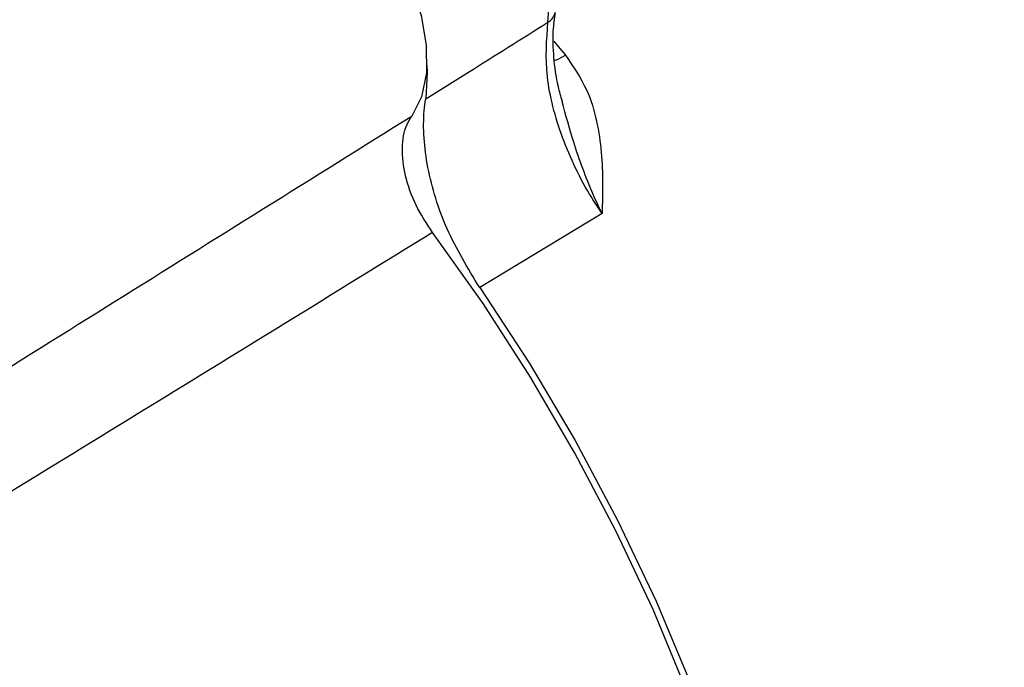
# Model space of a CAD drawing. Header units: inches. Extents: x 0.6 to 16.3, y 0.2 to 11.5.
# Tile 27 of 33: x 14.969 to 15.382, y 10.452 to 10.724. Entities that reach past the tile are written whole.
import ezdxf

# ---------------------------------------------------------------- set-up
doc = ezdxf.new("R2010")
doc.units = ezdxf.units.IN
doc.header["$MEASUREMENT"] = 0

msp = doc.modelspace()

# ---------------------------------------------------------------- linework, layer by layer
at = {"color": 7, "linetype": 'Continuous', "lineweight": 25}
msp.add_line((15.21361215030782, 10.64241915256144), (15.16231418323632, 10.61135791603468), dxfattribs=at)
at = {"color": 8, "linetype": 'Continuous', "lineweight": 25, "flags": 128}
for points in [[(15.19091569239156, 10.72264257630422), (15.1916603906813, 10.73351327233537), (15.19034080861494, 10.74550541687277), (15.18701537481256, 10.75808802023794), (15.18183133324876, 10.77070394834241), (15.17501822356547, 10.78279459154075), (15.16687771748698, 10.79382459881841), (15.15777026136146, 10.80330558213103), (15.14809911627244, 10.8108177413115), (15.13829250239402, 10.81602845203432), (15.12878463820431, 10.81870699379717), (15.11999651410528, 10.81873476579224), (15.11309621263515, 10.81652617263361)], [(15.19337244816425, 10.7147702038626), (15.19524300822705, 10.71253292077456), (15.19831186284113, 10.70882444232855)], [(15.19359487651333, 10.70656518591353), (15.19520107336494, 10.70723951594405), (15.19831186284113, 10.70882444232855)]]:
    msp.add_lwpolyline(points, dxfattribs=at)
at = {"color": 7, "linetype": 'Continuous', "lineweight": 25, "flags": 128}
for points in [[(15.06186933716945, 10.79077551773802), (15.06418566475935, 10.79181849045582), (15.07247826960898, 10.79338996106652), (15.08175517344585, 10.79220251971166), (15.09158872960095, 10.78831090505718), (15.10152563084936, 10.78189451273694), (15.11110780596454, 10.77324912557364), (15.11989353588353, 10.76277327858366), (15.12747781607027, 10.75094988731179), (15.13351102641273, 10.73832398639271), (15.13771504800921, 10.72547760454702), (15.13989608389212, 10.71300293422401), (15.13995359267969, 10.70147503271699), (15.1378849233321, 10.69142531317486), (15.13378543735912, 10.68331704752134)], [(15.14015386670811, 10.7045849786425), (15.14029788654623, 10.70190008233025), (15.13964926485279, 10.69051142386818)], [(15.21426187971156, 10.01282724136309), (15.23033925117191, 10.0272268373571), (15.24479533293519, 10.04391739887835), (15.25754485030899, 10.06280047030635), (15.26851259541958, 10.08376466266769), (15.27763387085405, 10.10668631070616), (15.28485487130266, 10.1314302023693), (15.2901330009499, 10.15785037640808), (15.29343712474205, 10.18579098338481), (15.29474775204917, 10.21508720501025), (15.29405715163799, 10.24556622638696), (15.29136939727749, 10.27704825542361), (15.28670034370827, 10.30934758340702), (15.2800775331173, 10.34227368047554), (15.27154003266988, 10.37563231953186), (15.26113820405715, 10.40922672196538), (15.24893340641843, 10.4428587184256), (15.2349976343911, 10.47632991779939), (15.21941309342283, 10.5094428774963), (15.20227171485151, 10.54200226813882), (15.18367461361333, 10.57381602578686), (15.16373149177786, 10.60469648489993), (15.14255999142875, 10.63446148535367)], [(15.16231418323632, 10.61135791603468), (15.18300155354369, 10.5797957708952), (15.20229851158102, 10.54723013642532), (15.22008712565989, 10.51386003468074), (15.2362586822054, 10.47988940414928), (15.25071435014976, 10.44552585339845), (15.26336578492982, 10.41097939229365), (15.27413566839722, 10.37646114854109), (15.28295818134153, 10.34218207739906), (15.28977940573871, 10.30835167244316), (15.29455765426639, 10.27517668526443), (15.29726372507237, 10.2428598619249), (15.2978810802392, 10.21159870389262), (15.29640594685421, 10.18158426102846), (15.2928473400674, 10.15299996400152)]]:
    msp.add_lwpolyline(points, dxfattribs=at)
at = {"color": 8, "linetype": 'Continuous', "lineweight": 25}
msp.add_arc((15.18773215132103, 10.72822339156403), 0.006424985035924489, 299.7023257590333, 348.5388045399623, dxfattribs=at)
at = {"color": 7, "linetype": 'Continuous', "lineweight": 25}
for points, knots in [([(15.56987310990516, 10.34713007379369), (15.57022203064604, 10.34950285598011), (15.57191369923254, 10.36100678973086), (15.5734436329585, 10.38233581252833), (15.57373191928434, 10.41138928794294), (15.57194155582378, 10.44127874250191), (15.5682123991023, 10.47178739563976), (15.56257839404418, 10.50272238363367), (15.55511779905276, 10.53390183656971), (15.5459028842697, 10.56516849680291), (15.53500987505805, 10.59637373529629), (15.52251515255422, 10.62737494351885), (15.50849617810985, 10.65803253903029), (15.49303159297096, 10.68820865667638), (15.47620151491, 10.71776659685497), (15.45808790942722, 10.74657027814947), (15.4387753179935, 10.77448345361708), (15.41834952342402, 10.80137209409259), (15.39689638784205, 10.8271052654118), (15.37450001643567, 10.85155601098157), (15.35124332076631, 10.87459925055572), (15.3272077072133, 10.89611085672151), (15.30247345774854, 10.91596608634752), (15.27712139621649, 10.93403734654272), (15.25123664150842, 10.95019154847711), (15.22491716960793, 10.96428684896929), (15.19829212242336, 10.97616975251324), (15.17152754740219, 10.98568713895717), (15.14483027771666, 10.99270279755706), (15.11843503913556, 10.9971171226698), (15.09258854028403, 10.99888879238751), (15.06753555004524, 10.99802053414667), (15.04345746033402, 10.99463052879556), (15.02060956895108, 10.98865314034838), (15.00268686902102, 10.98223196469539), (14.99288083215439, 10.97700188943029), (14.98984496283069, 10.9753827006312)], [0, 0, 0, 0, 0.007994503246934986, 0.03875966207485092, 0.06968595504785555, 0.1007843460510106, 0.1319212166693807, 0.1630085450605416, 0.1940093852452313, 0.2249103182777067, 0.2557132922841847, 0.2864295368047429, 0.317075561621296, 0.3476707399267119, 0.3782359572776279, 0.4087929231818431, 0.4393620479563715, 0.4699603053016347, 0.5006105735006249, 0.5313358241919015, 0.5621586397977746, 0.593100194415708, 0.624178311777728, 0.6554040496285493, 0.6867761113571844, 0.7182724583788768, 0.7498325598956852, 0.7813232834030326, 0.8125858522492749, 0.8434335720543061, 0.8736906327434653, 0.9032371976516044, 0.9320376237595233, 0.9601406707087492, 0.9876598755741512, 1, 1, 1, 1]), ([(15.19697233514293, 10.68944516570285), (15.19638530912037, 10.69150548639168), (15.19456952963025, 10.6978784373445), (15.19325991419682, 10.70795314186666), (15.19285175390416, 10.71861479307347), (15.19375186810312, 10.7243073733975), (15.19414865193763, 10.72681674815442)], [0, 0, 0, 0, 0.1472657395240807, 0.455520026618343, 0.7599850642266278, 1, 1, 1, 1]), ([(15.13964926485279, 10.69051142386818), (15.14562219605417, 10.69425275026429), (15.16271128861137, 10.70495702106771), (15.17979986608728, 10.71567240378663), (15.19091569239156, 10.72264257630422)], [0, 0, 0, 0, 0.3495171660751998, 1, 1, 1, 1]), ([(15.21361215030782, 10.64241915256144), (15.2121466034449, 10.64463150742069), (15.20551412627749, 10.65464373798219), (15.19617959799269, 10.67427055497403), (15.18929718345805, 10.70049316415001), (15.19037618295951, 10.71525935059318), (15.19091569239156, 10.72264257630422)], [0, 0, 0, 0, 0.08636031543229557, 0.3908321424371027, 0.6954106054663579, 1, 1, 1, 1]), ([(15.19831186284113, 10.70882444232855), (15.20154541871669, 10.70407456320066), (15.20751124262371, 10.69531116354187), (15.21161307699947, 10.68122759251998), (15.21417028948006, 10.66387602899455), (15.21390764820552, 10.65098434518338), (15.2136133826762, 10.64245487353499), (15.21361215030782, 10.64241915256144)], [0, 0, 0, 0, 0.2303627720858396, 0.4250131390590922, 0.6202543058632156, 0.998409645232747, 1, 1, 1, 1]), ([(15.16231418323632, 10.61135791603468), (15.15738927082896, 10.61945982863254), (15.14753935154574, 10.63566380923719), (15.13960074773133, 10.66202829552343), (15.13825478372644, 10.68018579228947), (15.13942756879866, 10.68886984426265), (15.13964926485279, 10.69051142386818)], [0, 0, 0, 0, 0.309339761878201, 0.6186854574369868, 0.927918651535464, 1, 1, 1, 1]), ([(14.62203577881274, 10.36524866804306), (14.65802536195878, 10.38749427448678), (14.74575630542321, 10.44172185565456), (14.91637989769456, 10.54752538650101), (15.05092014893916, 10.63155932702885), (15.13378543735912, 10.68331704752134)], [0, 0, 0, 0, 0.2108319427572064, 0.5139399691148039, 0.9999999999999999, 0.9999999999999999, 0.9999999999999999, 0.9999999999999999]), ([(15.14255999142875, 10.63446148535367), (15.14008013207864, 10.6382179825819), (15.13512034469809, 10.6457310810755), (15.13074076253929, 10.65834783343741), (15.12935964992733, 10.67012805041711), (15.13084145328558, 10.678502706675), (15.13304623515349, 10.68210821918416), (15.13378543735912, 10.68331704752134)], [0, 0, 0, 0, 0.2220926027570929, 0.4441913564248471, 0.6661547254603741, 0.8880709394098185, 1, 1, 1, 1]), ([(15.14255999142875, 10.63446148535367), (15.06000322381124, 10.58368272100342), (14.9259665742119, 10.50123986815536), (14.77086878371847, 10.40652279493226), (14.69849943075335, 10.36241764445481), (14.67779330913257, 10.34979839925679)], [0, 0, 0, 0, 0.5337631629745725, 0.8666015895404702, 1, 1, 1, 1])]:
    msp.add_open_spline(points, degree=3, knots=knots, dxfattribs=at)
at = {"color": 8, "linetype": 'Continuous', "lineweight": 25}
for points, knots in [([(15.54796876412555, 10.31582390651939), (15.54907250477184, 10.32535774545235), (15.55127998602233, 10.34442542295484), (15.55172588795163, 10.37534680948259), (15.54997297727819, 10.40783724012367), (15.54581019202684, 10.44153247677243), (15.53939496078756, 10.47580988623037), (15.53077325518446, 10.51074430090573), (15.51984986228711, 10.54644296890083), (15.50677911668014, 10.58230906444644), (15.49180841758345, 10.61774057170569), (15.47496648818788, 10.65283802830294), (15.45614370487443, 10.68768093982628), (15.43563505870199, 10.72167128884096), (15.41380615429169, 10.75425218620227), (15.39064967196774, 10.78555066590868), (15.36605779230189, 10.81560438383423), (15.34043098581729, 10.84388428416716), (15.31421164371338, 10.86994142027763), (15.28735691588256, 10.8939150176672), (15.25977376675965, 10.91579518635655), (15.23192117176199, 10.93518255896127), (15.20426814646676, 10.95178634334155), (15.17674118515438, 10.96574176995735), (15.14927386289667, 10.97699209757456), (15.12233140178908, 10.9853107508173), (15.09635531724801, 10.99059982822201), (15.07125577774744, 10.99296487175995), (15.04697932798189, 10.99234797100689), (15.02402735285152, 10.98857533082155), (15.00486254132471, 10.9829782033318), (14.9941197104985, 10.97750723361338), (14.98983563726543, 10.97532549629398)], [0, 0, 0, 0, 0.03327638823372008, 0.06655277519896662, 0.1007959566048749, 0.135039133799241, 0.1683155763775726, 0.2015920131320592, 0.235835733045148, 0.2700794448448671, 0.3033465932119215, 0.3366137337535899, 0.3708481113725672, 0.4050824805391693, 0.4383366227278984, 0.4715907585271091, 0.505811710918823, 0.5400326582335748, 0.5732747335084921, 0.6065168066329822, 0.6407249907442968, 0.6749331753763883, 0.7081694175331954, 0.7414056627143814, 0.775607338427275, 0.8098090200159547, 0.8430482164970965, 0.8762874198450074, 0.9104916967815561, 0.9446959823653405, 0.9779456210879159, 1, 1, 1, 1]), ([(15.21361215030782, 10.64241915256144), (15.21358953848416, 10.64246562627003), (15.21230604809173, 10.64510356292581), (15.20786604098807, 10.65477455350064), (15.20200132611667, 10.67050254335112), (15.19843078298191, 10.68373238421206), (15.1968949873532, 10.68942292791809)], [0, 0, 0, 0, 0.003167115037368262, 0.1797715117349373, 0.647195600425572, 1, 1, 1, 1])]:
    msp.add_open_spline(points, degree=3, knots=knots, dxfattribs=at)

doc.saveas('drawing.dxf')
